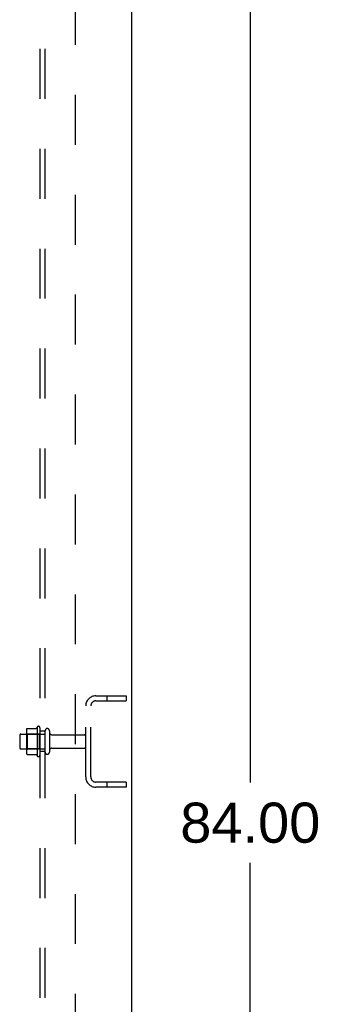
# Model space of a CAD drawing. Header units: inches. Extents: x 0 to 224, y 0 to 145.
# Tile 86 of 91: x 187.58 to 194.98, y 46.39 to 70.65. Entities that reach past the tile are written whole.
import ezdxf

# ---------------------------------------------------------------- set-up
doc = ezdxf.new("R2010")
doc.units = ezdxf.units.IN
doc.header["$LTSCALE"] = 12.302632
doc.header["$MEASUREMENT"] = 0
doc.linetypes.add('HIDDEN', pattern=[0.2, 0.1, -0.1])
doc.layers.get('0').update_dxf_attribs({"linetype": 'CONTINUOUS'})
for name, color, linetype in [('DEFAULT_2', 8, 'HIDDEN'), ('DIMENSIONS', 7, 'CONTINUOUS'), ('SUBPANELS', 7, 'CONTINUOUS')]:
    doc.layers.add(name, color=color, linetype=linetype)
doc.styles.get("Standard").update_dxf_attribs({"font": 'arial.ttf'})
doc.dimstyles.new('DIMSTYLE_1', dxfattribs={"dimtxt": 0.986842, "dimasz": 1.315789, "dimexe": 0.09, "dimexo": 0.07, "dimgap": 0.0375, "dimtad": 0, "dimtih": 1, "dimtoh": 1, "dimzin": 4, "dimdsep": 46, "dimtxsty": 'Standard', "dimblk": '_FILLED', "dimblk1": '_FILLED', "dimblk2": '_FILLED', "dimcen": 0.09, "dimadec": 3, "dimazin": 1, "dimtfac": 1, "dimtdec": 3, "dimtofl": 0, "dimtmove": 0, "dimatfit": 3, "dimldrblk": '_FILLED', "dimfxl": 0, "dimtolj": 1, "dimtzin": 4, "dimarcsym": 0})

# ---------------------------------------------------------------- blocks, each defined once
blk = doc.blocks.new('_FILLED')
at = {"color": 0, "linetype": 'ByBlock'}
blk.add_solid([(0, 0), (-1, 0.2), (-1, -0.2)], dxfattribs=at)
blk = doc.blocks.new('*D4')
at = {"layer": 'DIMENSIONS', "color": 2, "linetype": 'Continuous'}
for p, q in [((191.06, 92.867), (194.439, 92.867)), ((193.255, 92.867), (193.255, 51.854)), ((193.255, 8.867), (193.255, 49.881)), ((191.06, 8.867), (194.439, 8.867))]:
    blk.add_line(p, q, dxfattribs=at)
at = {"layer": 'DIMENSIONS', "color": 2, "linetype": 'Continuous', "xscale": 1.3157894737, "yscale": 1.3157894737, "zscale": 1.3157894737}
for p, rotation in [((193.255, 92.867), 90), ((193.255, 8.867), 270)]:
    blk.add_blockref('_FILLED', p, dxfattribs=dict(at, rotation=rotation))
at = {"layer": 'DIMENSIONS', "color": 2, "linetype": 'Continuous', "insert": (193.255, 51.361), "char_height": 0.9868, "width": 3.44844, "attachment_point": 2, "line_spacing_factor": 0.9}
blk.add_mtext('84.00', dxfattribs=at)

msp = doc.modelspace()

# ---------------------------------------------------------------- linework, layer by layer
at = {"color": 7, "linetype": 'Continuous'}
msp.add_line((190.327, 92.742), (190.327, 8.992), dxfattribs=at)
at = {"layer": 'DEFAULT_2', "color": 8, "linetype": 'HIDDEN'}
for p, q in [((189.452, 53.992), (190.202, 53.992)), ((189.452, 53.867), (190.202, 53.867)), ((189.726, 53.992), (189.726, 53.867)), ((190.202, 53.992), (190.202, 53.867)), ((189.202, 51.992), (189.202, 53.742)), ((189.327, 51.992), (189.327, 53.742)), ((187.741, 53.123), (187.741, 52.612)), ((187.762, 53.186), (187.98, 53.186)), ((188.007, 53.223), (188.007, 52.512)), ((188.077, 52.533), (188.077, 53.202)), ((188.202, 52.603), (188.202, 53.132)), ((188.308, 53.132), (188.308, 52.603)), ((187.577, 53.02), (187.577, 52.714)), ((187.607, 53.05), (188.202, 53.05)), ((187.761, 53.051), (187.741, 53.071)), ((188.057, 53.051), (187.761, 53.051)), ((187.761, 53.051), (187.761, 52.684)), ((188.057, 53.051), (188.077, 53.071)), ((188.057, 53.051), (188.057, 52.684)), ((188.37, 53.033), (189.172, 53.033)), ((187.607, 52.684), (188.202, 52.684)), ((187.761, 52.684), (187.741, 52.664)), ((188.057, 52.684), (187.761, 52.684)), ((188.057, 52.684), (188.077, 52.664)), ((188.37, 52.701), (189.172, 52.701)), ((187.762, 52.548), (187.98, 52.548)), ((190.202, 51.867), (189.452, 51.867)), ((190.202, 51.742), (189.452, 51.742)), ((189.726, 51.867), (189.726, 51.742)), ((190.202, 51.867), (190.202, 51.742))]:
    msp.add_line(p, q, dxfattribs=at)
for points in [[(187.753, 53.18), (187.753, 53.182), (187.755, 53.183), (187.756, 53.184), (187.757, 53.185), (187.759, 53.186), (187.76, 53.186), (187.762, 53.186)], [(187.989, 53.192), (187.989, 53.191), (187.989, 53.191), (187.988, 53.191), (187.988, 53.19), (187.988, 53.19), (187.988, 53.19), (187.987, 53.19), (187.987, 53.189), (187.987, 53.189), (187.986, 53.189), (187.986, 53.188), (187.986, 53.188), (187.985, 53.188), (187.984, 53.187), (187.983, 53.187), (187.982, 53.187), (187.981, 53.186), (187.98, 53.186)], [(187.753, 52.554), (187.753, 52.553), (187.755, 52.552), (187.756, 52.551), (187.757, 52.55), (187.759, 52.549), (187.76, 52.549), (187.762, 52.548)], [(187.98, 52.548), (187.981, 52.548), (187.982, 52.548), (187.983, 52.548), (187.984, 52.548), (187.985, 52.547), (187.986, 52.547), (187.986, 52.546), (187.986, 52.546), (187.987, 52.546), (187.987, 52.545), (187.987, 52.545), (187.988, 52.545), (187.988, 52.545), (187.988, 52.544), (187.988, 52.544), (187.989, 52.544), (187.989, 52.543), (187.989, 52.543)]]:
    msp.add_lwpolyline(points, dxfattribs=at)
for centre, radius, start, end in [((189.452, 53.742), 0.25, 90, 180), ((189.452, 53.742), 0.125, 90, 180), ((187.882, 53.123), 0.141, 156.05, 180), ((188.607, 52.867), 0.698, 149.3369, 152.3186), ((188.038, 53.202), 0.0384, 0, 145.5503), ((188.255, 53.132), 0.053, 0, 180), ((187.607, 53.02), 0.03, 90, 180), ((188.37, 53.096), 0.0625, 180, 270), ((189.172, 53.003), 0.03, 0, 90), ((187.607, 52.714), 0.03, 180, 270), ((188.37, 52.639), 0.0625, 90, 180), ((189.172, 52.731), 0.03, 270, 360), ((187.882, 52.612), 0.141, 180, 203.95), ((188.607, 52.867), 0.698, 207.6814, 210.6631), ((188.038, 52.533), 0.0384, 214.4497, 360), ((188.255, 52.603), 0.053, 180, 360), ((189.452, 51.992), 0.25, 180, 270), ((189.452, 51.992), 0.125, 180, 270)]:
    msp.add_arc(centre, radius, start, end, dxfattribs=at)
at = {"layer": 'SUBPANELS', "color": 8, "linetype": 'HIDDEN'}
for p, q in [((188.077, 17.024), (188.077, 88.711)), ((188.202, 17.024), (188.202, 88.711)), ((188.952, 23.274), (188.952, 82.461)), ((188.202, 53.117), (188.077, 53.117)), ((188.202, 52.617), (188.077, 52.617))]:
    msp.add_line(p, q, dxfattribs=at)

# ---------------------------------------------------------------- dimensions: what is measured, and where the dimension line sits
at = {"layer": 'DIMENSIONS', "color": 2, "linetype": 'Continuous'}
dim = msp.add_linear_dim(base=(193.255, 8.867), p1=(190.99, 92.867), p2=(190.99, 8.867), angle=270, dimstyle='DIMSTYLE_1', dxfattribs=at)
dim.commit()
dim.dimension.update_dxf_attribs({"geometry": '*D4', "text_midpoint": (193.249, 50.862), "dimtype": 160})

doc.saveas('drawing.dxf')
